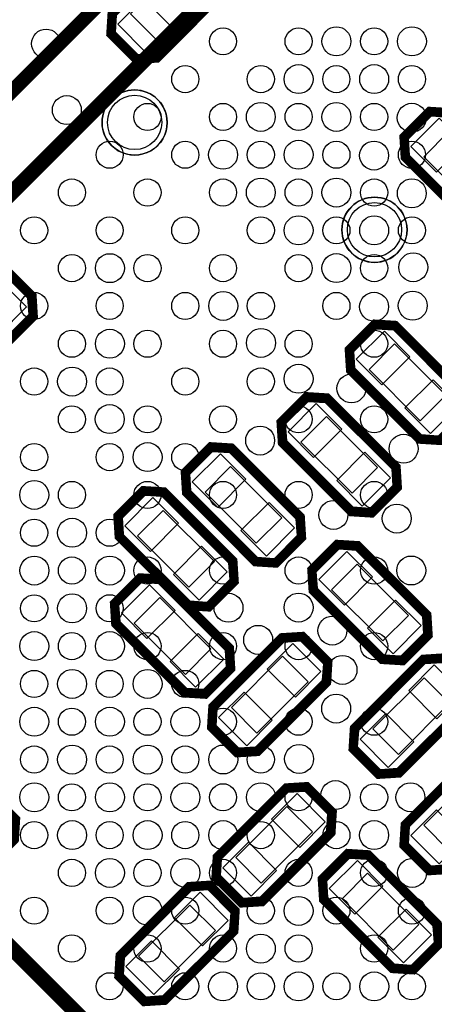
# Model space of a CAD drawing. Extents: x 6 to 156, y -6 to 136.
# Tile 12 of 32: x 59.89 to 65.71, y 80.26 to 94.07. Entities that reach past the tile are written whole.
import ezdxf

# ---------------------------------------------------------------- set-up
doc = ezdxf.new("R2010")
doc.units = 0
for name, color, linetype in [('PG_ASSEMBLY_BOTTOM', 1, 'CONTINUOUS'), ('PG_ASSEMBLY_TOP', 1, 'CONTINUOUS'), ('PG_PLACE_BOUND_BOTTOM', 152, 'CONTINUOUS'), ('PG_PLACE_BOUND_TOP', 152, 'CONTINUOUS'), ('PG_SILKSCREEN_BOTTOM', 204, 'CONTINUOUS'), ('PG_SILKSCREEN_TOP', 45, 'CONTINUOUS'), ('PIN_BOTTOM', 5, 'CONTINUOUS'), ('PIN_TOP', 1, 'CONTINUOUS'), ('VC_BOTTOM', 5, 'CONTINUOUS'), ('VC_TOP', 1, 'CONTINUOUS')]:
    doc.layers.add(name, color=color, linetype=linetype)

msp = doc.modelspace()

# ---------------------------------------------------------------- linework, layer by layer
at = {"layer": 'PG_ASSEMBLY_BOTTOM'}
for points in [[(62.71895, 94.532196), (61.784992, 93.598492), (61.54928, 93.582744), (61.232288, 93.899736), (61.246258, 94.137226), (62.180216, 95.071184), (62.413642, 95.089218), (62.736984, 94.765876)], [(65.899792, 92.708984), (66.83375, 91.775026), (66.849498, 91.539314), (66.532506, 91.222322), (66.295016, 91.236292), (65.361058, 92.17025), (65.343024, 92.403676), (65.666366, 92.727018)], [(59.459876, 89.632536), (58.525918, 90.566494), (58.509916, 90.802206), (58.827162, 91.119198), (59.064652, 91.105228), (59.99861, 90.17127), (60.016644, 89.937844), (59.693302, 89.614502)], [(65.527428, 88.251284), (64.59347, 89.184988), (64.577722, 89.4207), (64.894968, 89.737946), (65.132458, 89.723976), (66.066162, 88.790018), (66.084196, 88.556592), (65.760854, 88.23325)], [(64.570356, 87.233252), (63.636398, 88.16721), (63.620396, 88.402668), (63.937642, 88.719914), (64.175132, 88.705944), (65.10909, 87.771986), (65.127124, 87.53856), (64.803782, 87.215218)], [(63.22568, 86.530688), (62.291722, 87.464646), (62.27572, 87.700104), (62.592966, 88.01735), (62.830456, 88.00338), (63.764414, 87.069422), (63.782448, 86.835996), (63.459106, 86.512654)], [(62.279276, 85.914992), (61.345318, 86.848696), (61.32957, 87.084408), (61.646816, 87.401654), (61.884052, 87.387684), (62.81801, 86.453726), (62.836044, 86.2203), (62.512702, 85.896958)], [(64.606932, 86.633304), (65.54089, 85.699346), (65.556892, 85.463634), (65.239646, 85.146642), (65.002156, 85.160612), (64.068198, 86.09457), (64.050164, 86.327996), (64.373506, 86.651338)], [(61.835792, 86.163404), (62.76975, 85.229446), (62.785498, 84.993734), (62.468506, 84.676742), (62.231016, 84.690712), (61.297058, 85.62467), (61.279024, 85.858096), (61.602366, 86.181184)], [(64.133476, 84.80298), (63.199518, 83.869022), (62.963806, 83.853274), (62.646814, 84.17052), (62.660784, 84.407756), (63.594742, 85.341714), (63.828168, 85.359748), (64.15151, 85.036406)], [(64.647572, 84.106004), (65.581276, 85.039962), (65.816988, 85.05571), (66.134234, 84.738464), (66.120264, 84.501228), (65.186306, 83.56727), (64.95288, 83.549236), (64.629538, 83.872578)], [(66.833242, 83.148932), (65.899538, 82.214974), (65.663826, 82.199226), (65.34658, 82.516472), (65.36055, 82.753708), (66.294508, 83.687666), (66.528188, 83.7057), (66.851276, 83.382358)], [(62.722252, 82.300826), (63.65621, 83.234784), (63.891922, 83.250532), (64.209168, 82.933286), (64.194944, 82.695796), (63.26124, 81.761838), (63.02756, 81.744058), (62.704472, 82.067146)], [(65.14846, 80.823816), (64.214756, 81.75752), (64.198754, 81.993232), (64.516, 82.310478), (64.75349, 82.296508), (65.687448, 81.36255), (65.705228, 81.129124), (65.38214, 80.805782)], [(62.831472, 81.312004), (61.89726, 80.378046), (61.661802, 80.362298), (61.344556, 80.679544), (61.358526, 80.917034), (62.292484, 81.850992), (62.526164, 81.868772), (62.849252, 81.545684)]]:
    msp.add_lwpolyline(points, close=True, dxfattribs=at)
for points in [[(61.500004, 93.090238, -1.000013), (61.500004, 92.175838, -0.999987), (61.500004, 93.090238), (61.525404, 93.090238)], [(65.190878, 91.450668, -1.000026), (64.544194, 90.803984, -0.999974), (65.190878, 91.450668), (65.208658, 91.432634)]]:
    msp.add_lwpolyline(points, format="xyb", dxfattribs=at)
at = {"layer": 'PG_ASSEMBLY_TOP'}
msp.add_lwpolyline([(81.479898, 86.346538), (68.044822, 99.781868), (54.609746, 86.346538), (68.044822, 72.911462), (81.479898, 86.346538)], dxfattribs=at)
at = {"layer": 'PG_PLACE_BOUND_BOTTOM'}
for points in [[(62.521338, 94.514416), (62.162182, 94.873572), (61.44387, 94.15526), (61.803026, 93.796104)], [(65.917826, 92.511372), (65.55867, 92.152216), (66.276982, 91.433904), (66.636138, 91.79306)], [(65.509394, 88.448642), (65.868804, 88.807798), (65.150238, 89.526364), (64.791082, 89.167208)], [(64.552322, 87.43061), (64.911732, 87.79002), (64.193166, 88.508332), (63.83401, 88.149176)], [(63.207646, 86.7283), (63.566802, 87.087456), (62.84849, 87.805768), (62.48908, 87.446612)], [(62.261242, 86.112604), (62.620398, 86.47176), (61.902086, 87.190072), (61.54293, 86.830916)], [(64.624966, 86.435692), (64.26581, 86.076536), (64.984122, 85.358224), (65.343532, 85.71738)], [(61.853826, 85.965792), (61.49467, 85.606636), (62.212982, 84.888324), (62.572138, 85.24748)], [(63.935864, 84.784946), (63.576708, 85.144102), (62.858396, 84.42579), (63.217552, 84.066634)], [(64.84493, 84.124038), (65.20434, 83.764628), (65.922652, 84.483194), (65.563496, 84.84235)], [(66.635884, 83.130898), (66.276728, 83.490054), (65.558162, 82.771742), (65.917318, 82.412586)], [(62.919864, 82.318606), (63.27902, 81.95945), (63.997586, 82.678016), (63.638176, 83.037172)], [(65.13068, 81.021174), (65.489836, 81.380584), (64.771524, 82.098896), (64.412114, 81.73974)], [(62.63386, 81.29397), (62.274704, 81.65338), (61.556138, 80.934814), (61.915294, 80.575658)]]:
    msp.add_lwpolyline(points, close=True, dxfattribs=at)
for points in [[(61.957204, 92.633038, 1), (61.042816, 92.632972, 1)], [(65.324736, 91.127326, 1), (64.410324, 91.12728, 1)]]:
    msp.add_lwpolyline(points, format="xyb", close=True, dxfattribs=at)
at = {"layer": 'PG_PLACE_BOUND_TOP'}
msp.add_lwpolyline([(81.479898, 86.346538), (68.044822, 72.911462), (54.609492, 86.346538), (68.044822, 99.781614)], close=True, dxfattribs=at)
at = {"layer": 'PG_SILKSCREEN_BOTTOM', "const_width": 0.127}
for points in [[(62.153292, 95.133922), (61.18352, 94.16415), (61.165486, 93.876876), (61.524642, 93.51772), (61.811916, 93.5355), (62.781942, 94.505526), (62.799722, 94.7928), (62.440566, 95.151956), (62.153292, 95.133922)], [(65.29832, 92.143326), (66.268092, 91.1733), (66.555366, 91.15552), (66.914522, 91.514676), (66.896488, 91.80195), (65.926716, 92.771722), (65.639442, 92.789756), (65.280286, 92.4306), (65.29832, 92.143326)], [(60.061602, 90.198194), (59.091576, 91.16822), (58.804302, 91.186), (58.445146, 90.826844), (58.46318, 90.53957), (59.432952, 89.569544), (59.720226, 89.551764), (60.079382, 89.91092), (60.061602, 90.198194)], [(66.129154, 88.816942), (65.159128, 89.786714), (64.871854, 89.804748), (64.512698, 89.445592), (64.530732, 89.158064), (65.500504, 88.188292), (65.787778, 88.170258), (66.147188, 88.529414), (66.129154, 88.816942)], [(65.172082, 87.79891), (64.202056, 88.768936), (63.914782, 88.786716), (63.555372, 88.42756), (63.573406, 88.140286), (64.543432, 87.17026), (64.830706, 87.15248), (65.189862, 87.511636), (65.172082, 87.79891)], [(63.827152, 87.096346), (62.85738, 88.066372), (62.570106, 88.084152), (62.210696, 87.724996), (62.22873, 87.437722), (63.198756, 86.467696), (63.48603, 86.449916), (63.845186, 86.809072), (63.827152, 87.096346)], [(62.881002, 86.48065), (61.910976, 87.450422), (61.623702, 87.468456), (61.264546, 87.1093), (61.28258, 86.822026), (62.252352, 85.852), (62.539626, 85.83422), (62.899036, 86.193376), (62.881002, 86.48065)], [(64.005206, 86.067646), (64.975232, 85.09762), (65.262506, 85.07984), (65.621916, 85.438996), (65.603882, 85.72627), (64.633856, 86.696296), (64.346582, 86.714076), (63.987172, 86.35492), (64.005206, 86.067646)], [(61.23432, 85.597492), (62.204092, 84.62772), (62.491366, 84.60994), (62.850522, 84.969096), (62.832488, 85.25637), (61.862716, 86.226396), (61.575442, 86.244176), (61.216286, 85.88502), (61.23432, 85.597492)], [(63.567818, 85.404706), (62.597792, 84.43468), (62.580012, 84.147406), (62.939168, 83.78825), (63.226442, 83.80603), (64.196214, 84.776056), (64.214248, 85.06333), (63.855092, 85.42274), (63.567818, 85.404706)], [(65.21323, 83.504278), (66.183002, 84.474304), (66.201036, 84.761578), (65.84188, 85.120734), (65.554352, 85.1027), (64.58458, 84.132928), (64.566546, 83.845654), (64.925956, 83.486244), (65.21323, 83.504278)], [(66.267584, 83.750658), (65.297812, 82.780886), (65.279778, 82.493358), (65.638934, 82.134202), (65.926462, 82.152236), (66.896234, 83.122008), (66.914268, 83.409282), (66.555112, 83.768692), (66.267584, 83.750658)], [(63.288164, 81.6991), (64.257936, 82.668872), (64.27597, 82.9564), (63.91656, 83.315556), (63.629286, 83.297522), (62.659514, 82.32775), (62.64148, 82.040222), (63.000636, 81.681066), (63.288164, 81.6991)], [(59.184032, 83.198716), (58.214006, 82.228944), (58.195972, 81.941416), (58.555382, 81.58226), (58.842656, 81.600294), (59.812428, 82.570066), (59.830462, 82.857594), (59.471306, 83.21675), (59.184032, 83.198716)], [(65.750186, 81.389474), (64.780414, 82.359246), (64.49314, 82.37728), (64.13373, 82.018124), (64.151764, 81.730596), (65.121536, 80.760824), (65.409064, 80.74279), (65.76822, 81.1022), (65.750186, 81.389474)], [(62.26556, 81.91373), (61.295788, 80.943958), (61.277754, 80.656684), (61.63691, 80.297274), (61.924438, 80.315308), (62.89421, 81.28508), (62.912244, 81.572608), (62.553088, 81.931764), (62.26556, 81.91373)]]:
    msp.add_lwpolyline(points, dxfattribs=at)
at = {"layer": 'PG_SILKSCREEN_TOP', "const_width": 0.199898}
for points in [[(83.078066, 86.38921), (68.087494, 101.379782), (53.096668, 86.388956), (68.08724, 71.398384), (83.078066, 86.38921)], [(81.621122, 86.346538), (68.044822, 99.922838), (54.468522, 86.346538), (68.044822, 72.770238), (81.621122, 86.346538)]]:
    msp.add_lwpolyline(points, dxfattribs=at)
at = {"layer": 'PIN_BOTTOM'}
for points in [[(62.018399, 93.975501), (61.623267, 94.370633), (61.264057, 94.011423), (61.659189, 93.616291)], [(65.773989, 92.691185), (65.378857, 92.296053), (65.738067, 91.936843), (66.133199, 92.331975)], [(59.585679, 89.650335), (59.980811, 90.045467), (59.621601, 90.404677), (59.226469, 90.009545)], [(64.970479, 88.951581), (65.365611, 89.346713), (65.006401, 89.705923), (64.611269, 89.310791)], [(65.653231, 88.268829), (66.048363, 88.663961), (65.689153, 89.023171), (65.294021, 88.628039)], [(64.013407, 87.933803), (64.408539, 88.328935), (64.049329, 88.688145), (63.654197, 88.293013)], [(64.696159, 87.251051), (65.091291, 87.646183), (64.732081, 88.005393), (64.336949, 87.610261)], [(62.668731, 87.231239), (63.063863, 87.626371), (62.704653, 87.985581), (62.309521, 87.590449)], [(61.722327, 86.615543), (62.117459, 87.010675), (61.758249, 87.369885), (61.363117, 86.974753)], [(63.351483, 86.548487), (63.746615, 86.943619), (63.387405, 87.302829), (62.992273, 86.907697)], [(62.405079, 85.932791), (62.800211, 86.327923), (62.441001, 86.687133), (62.045869, 86.292001)], [(64.481129, 86.615505), (64.085997, 86.220373), (64.445207, 85.861163), (64.840339, 86.256295)], [(61.709989, 86.145605), (61.314857, 85.750473), (61.674067, 85.391263), (62.069199, 85.786395)], [(65.163881, 85.932753), (64.768749, 85.537621), (65.127959, 85.178411), (65.523091, 85.573543)], [(62.392741, 85.462853), (61.997609, 85.067721), (62.356819, 84.708511), (62.751951, 85.103643)], [(64.115677, 84.928783), (63.720545, 85.323915), (63.361335, 84.964705), (63.756467, 84.569573)], [(65.348123, 84.662953), (65.743255, 84.267821), (66.102465, 84.627031), (65.707333, 85.022163)], [(63.432925, 84.246031), (63.037793, 84.641163), (62.678583, 84.281953), (63.073715, 83.886821)], [(64.665371, 83.980201), (65.060503, 83.585069), (65.419713, 83.944279), (65.024581, 84.339411)], [(63.422803, 82.857521), (63.817935, 82.462389), (64.177145, 82.821599), (63.782013, 83.216731)], [(66.132691, 82.591983), (65.737559, 82.987115), (65.378349, 82.627905), (65.773481, 82.232773)], [(62.740051, 82.174769), (63.135183, 81.779637), (63.494393, 82.138847), (63.099261, 82.533979)], [(64.591765, 81.524367), (64.986897, 81.919499), (64.627687, 82.278709), (64.232555, 81.883577)], [(62.813419, 81.437807), (62.418287, 81.832939), (62.059077, 81.473729), (62.454209, 81.078597)], [(65.274517, 80.841615), (65.669649, 81.236747), (65.310439, 81.595957), (64.915307, 81.200825)], [(62.130667, 80.755055), (61.735535, 81.150187), (61.376325, 80.790977), (61.771457, 80.395845)]]:
    msp.add_lwpolyline(points, close=True, dxfattribs=at)
for centre in [(61.500004, 92.633038), (64.867536, 91.127326)]:
    msp.add_circle(centre, 0.381, dxfattribs=at)
at = {"layer": 'PIN_TOP'}
for centre in [(62.741556, 93.771212), (63.80226, 93.770958), (64.86271, 93.771212), (62.211204, 93.24086), (63.271908, 93.24086), (64.332358, 93.24086), (65.393062, 93.24086), (61.680852, 92.710508), (62.741556, 92.710508), (63.80226, 92.710762), (64.86271, 92.710508), (61.1505, 92.180156), (62.211204, 92.180156), (63.271908, 92.18041), (64.332612, 92.18041), (65.393062, 92.180156), (60.620148, 91.649804), (61.680852, 91.649804), (62.741556, 91.649804), (63.80226, 91.649804), (64.862964, 91.649804), (60.09005, 91.119452), (61.1505, 91.119452), (62.21095, 91.119452), (63.271908, 91.119452), (64.332612, 91.119452), (65.393316, 91.119452), (60.620402, 90.5891), (61.680598, 90.5891), (62.741556, 90.5891), (63.80226, 90.5891), (64.862964, 90.5891), (60.09005, 90.058748), (61.1505, 90.059002), (62.21095, 90.058748), (63.271908, 90.058748), (64.332612, 90.058748), (60.620148, 89.52865), (61.680852, 89.52865), (62.741556, 89.528396), (63.80226, 89.528396), (64.86271, 89.52865), (60.089796, 88.998298), (61.1505, 88.998298), (62.211204, 88.998298), (63.271908, 88.998044), (60.620148, 88.467946), (61.680852, 88.467946), (62.741556, 88.467946), (63.802006, 88.467946), (64.86271, 88.467946), (60.089796, 87.937594), (61.1505, 87.937594), (62.211204, 87.937594), (60.620148, 87.406988), (61.680852, 87.406988), (62.741556, 87.407242), (63.80226, 87.407242), (64.86271, 87.406988), (60.09005, 86.87689), (61.1505, 86.876636), (60.620402, 86.346538), (61.680598, 86.346538), (62.741556, 86.346538), (63.80226, 86.346538), (64.862964, 86.346538), (60.09005, 85.816186), (61.1505, 85.81644), (60.620148, 85.286088), (61.680852, 85.286088), (62.741556, 85.285834), (63.80226, 85.285834), (64.86271, 85.286088), (60.089796, 84.755482), (61.1505, 84.755482), (62.211204, 84.755482), (60.620148, 84.22513), (61.680852, 84.22513), (62.741556, 84.22513), (63.802006, 84.22513), (64.86271, 84.22513), (60.089796, 83.694778), (61.1505, 83.694778), (62.211204, 83.694778), (63.271908, 83.695032), (60.620148, 83.164426), (61.680852, 83.164426), (62.741556, 83.16468), (63.80226, 83.16468), (64.86271, 83.164426), (60.09005, 82.634328), (61.1505, 82.634074), (62.21095, 82.634328), (63.271908, 82.634328), (64.332612, 82.634328), (60.620402, 82.103976), (61.680598, 82.103976), (62.741556, 82.103976), (63.80226, 82.103976), (64.862964, 82.103976), (60.09005, 81.573624), (61.1505, 81.573624), (62.21095, 81.573624), (63.271908, 81.573624), (64.332612, 81.573624), (65.393316, 81.573624), (60.620148, 81.043272), (61.680852, 81.043272), (62.741556, 81.043272), (63.80226, 81.043272), (64.862964, 81.043272), (61.1505, 80.51292), (62.211204, 80.51292), (63.271908, 80.512666), (64.332612, 80.512666), (65.393062, 80.51292)]:
    msp.add_circle(centre, 0.1905, dxfattribs=at)
at = {"layer": 'VC_BOTTOM'}
for centre in [(60.257436, 93.738446), (64.332612, 93.771212), (65.393316, 93.771212), (63.80226, 93.24086), (64.862964, 93.24086), (60.548774, 92.807536), (63.271908, 92.710508), (64.332612, 92.710508), (65.391284, 92.699078), (62.741556, 92.180156), (63.80226, 92.180156), (64.861186, 92.16898), (63.271908, 91.649804), (64.332612, 91.649804), (65.391538, 91.638628), (63.80226, 91.119452), (64.863218, 91.119452), (61.15304, 90.588846), (64.332612, 90.5891), (65.411604, 90.601038), (62.744096, 90.058494), (64.860932, 90.047572), (65.403984, 90.062558), (61.15304, 89.528396), (63.274448, 89.539318), (60.622688, 88.998044), (63.80226, 89.036398), (64.54394, 88.902032), (61.151008, 88.470486), (63.26251, 88.170004), (61.683392, 87.93734), (65.276984, 88.055958), (60.092336, 87.406734), (64.291464, 87.126318), (65.180464, 87.075518), (60.622688, 86.876382), (60.09259, 86.346284), (61.15304, 86.346284), (65.383664, 86.346538), (60.622688, 85.815932), (62.818264, 85.823298), (63.802768, 85.8266), (64.276224, 85.503258), (63.234824, 85.373718), (60.092336, 85.28558), (61.15304, 85.28558), (64.418464, 84.952078), (60.622688, 84.755228), (61.683392, 84.755228), (64.329818, 84.409026), (60.092336, 84.224876), (61.15304, 84.224876), (62.213998, 84.224876), (60.622688, 83.694524), (61.683392, 83.694524), (62.744096, 83.694778), (63.809626, 83.702144), (60.092336, 83.164172), (61.15304, 83.164172), (62.213744, 83.164426), (63.274448, 83.164426), (64.319912, 83.196684), (65.372742, 83.164426), (60.622688, 82.63382), (61.683392, 82.63382), (62.744096, 82.634074), (64.862456, 82.634328), (61.15304, 82.103722), (62.21349, 82.103722), (65.395856, 82.103468), (61.683392, 81.57337), (63.802768, 81.571084), (63.272416, 81.040732), (62.742064, 80.51038), (63.802768, 80.51038), (64.863472, 80.51038)]:
    msp.add_circle(centre, 0.2032, dxfattribs=at)
at = {"layer": 'VC_TOP'}
for centre in [(60.257436, 93.738446), (64.332612, 93.771212), (65.393316, 93.771212), (63.80226, 93.24086), (64.862964, 93.24086), (60.548774, 92.807536), (63.271908, 92.710508), (64.332612, 92.710508), (65.391284, 92.699078), (62.741556, 92.180156), (63.80226, 92.180156), (64.861186, 92.16898), (63.271908, 91.649804), (64.332612, 91.649804), (65.391538, 91.638628), (63.80226, 91.119452), (64.863218, 91.119452), (61.15304, 90.588846), (64.332612, 90.5891), (65.411604, 90.601038), (62.744096, 90.058494), (64.860932, 90.047572), (65.403984, 90.062558), (61.15304, 89.528396), (63.274448, 89.539318), (60.622688, 88.998044), (63.80226, 89.036398), (64.54394, 88.902032), (61.151008, 88.470486), (63.26251, 88.170004), (61.683392, 87.93734), (65.276984, 88.055958), (60.092336, 87.406734), (64.291464, 87.126318), (65.180464, 87.075518), (60.622688, 86.876382), (60.09259, 86.346284), (61.15304, 86.346284), (65.383664, 86.346538), (60.622688, 85.815932), (62.818264, 85.823298), (63.802768, 85.8266), (64.276224, 85.503258), (63.234824, 85.373718), (60.092336, 85.28558), (61.15304, 85.28558), (64.418464, 84.952078), (60.622688, 84.755228), (61.683392, 84.755228), (64.329818, 84.409026), (60.092336, 84.224876), (61.15304, 84.224876), (62.213998, 84.224876), (60.622688, 83.694524), (61.683392, 83.694524), (62.744096, 83.694778), (63.809626, 83.702144), (60.092336, 83.164172), (61.15304, 83.164172), (62.213744, 83.164426), (63.274448, 83.164426), (64.319912, 83.196684), (65.372742, 83.164426), (60.622688, 82.63382), (61.683392, 82.63382), (62.744096, 82.634074), (64.862456, 82.634328), (61.15304, 82.103722), (62.21349, 82.103722), (65.395856, 82.103468), (61.683392, 81.57337), (63.802768, 81.571084), (63.272416, 81.040732), (62.742064, 80.51038), (63.802768, 80.51038), (64.863472, 80.51038)]:
    msp.add_circle(centre, 0.2032, dxfattribs=at)

doc.saveas('drawing.dxf')
